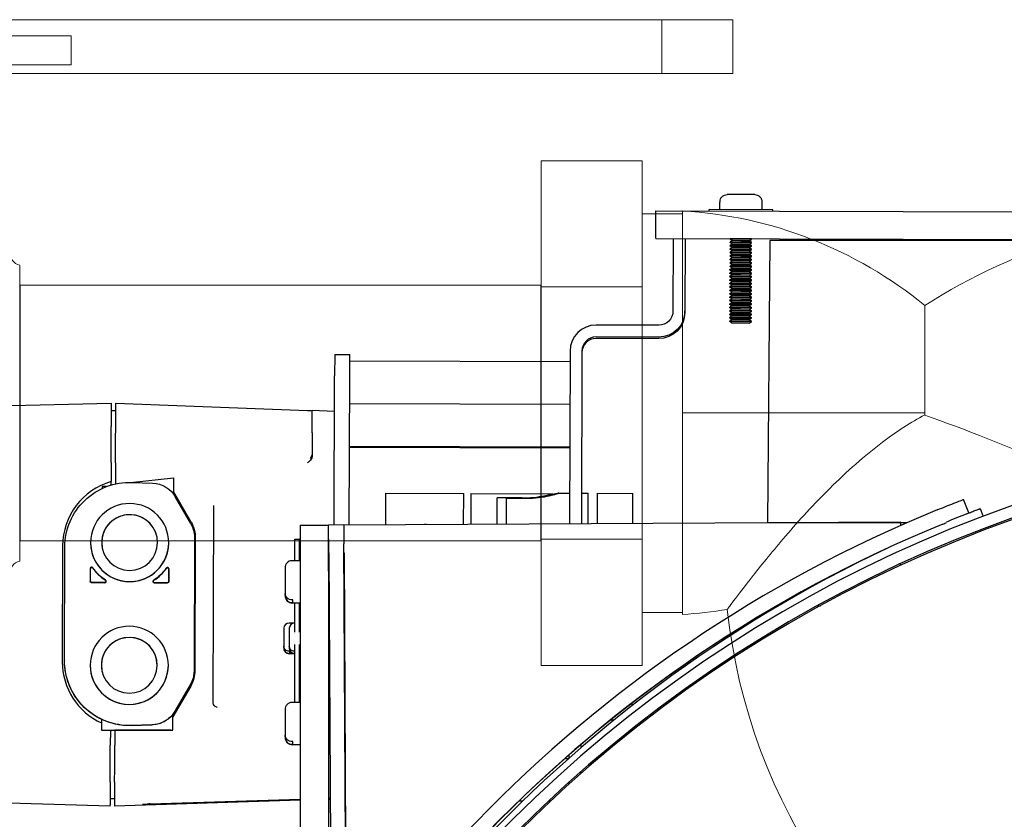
# Model space of a CAD drawing. Extents: x 0 to 796, y 0 to 496.
# Tile 18 of 222: x 76.62 to 85.3, y 305.64 to 312.7. Entities that reach past the tile are written whole.
import ezdxf

# ---------------------------------------------------------------- set-up
doc = ezdxf.new("R2010")
doc.units = 0
doc.header["$LTSCALE"] = 12
doc.header["$MEASUREMENT"] = 0
doc.layers.get('0').update_dxf_attribs({"linetype": 'CONTINUOUS'})
doc.layers.add('X', color=1, linetype='CONTINUOUS')

# ---------------------------------------------------------------- blocks, each defined once
blk = doc.blocks.new('GASTRAIN')
at = {"layer": 'X', "lineweight": 13}
for p, q in [((35.9586, 291.9605), (28.1049, 291.9605)), ((35.9586, 291.9605), (36.5848, 291.9605)), ((35.9586, 291.9605), (35.9586, 291.4859)), ((36.5848, 291.9605), (36.5848, 291.4859)), ((27.5761, 291.8189), (30.7488, 291.8189)), ((30.7488, 291.8189), (30.7488, 291.5616)), ((27.5761, 291.5616), (30.7488, 291.5616)), ((28.1049, 291.4859), (35.9586, 291.4859)), ((36.5848, 291.4859), (35.9586, 291.4859)), ((34.8943, 289.6031), (34.8943, 290.7163)), ((35.7842, 290.7163), (34.8943, 290.7163)), ((35.7842, 289.6031), (35.7842, 290.7163)), ((35.7842, 290.2473), (36.1401, 290.2473)), ((36.1401, 290.2473), (36.1401, 286.7326)), ((36.1403, 288.4939), (36.1403, 290.2737)), ((30.2962, 288.49), (30.2962, 289.7951)), ((30.2962, 289.617), (30.3006, 289.6172)), ((30.3006, 289.6172), (30.3006, 288.49)), ((34.8899, 289.6172), (30.3006, 289.6172)), ((34.8899, 289.6172), (34.8899, 288.49)), ((34.8943, 289.617), (34.8899, 289.6172)), ((34.8943, 287.3768), (34.8943, 289.6031)), ((35.7842, 289.6031), (34.8943, 289.6031)), ((35.7842, 287.3768), (35.7842, 289.6031)), ((38.2758, 288.4722), (38.2758, 289.4392)), ((30.2962, 287.1848), (30.2962, 288.49)), ((30.3006, 288.49), (30.3006, 287.3628)), ((34.8899, 288.49), (34.8899, 287.3628)), ((36.1403, 288.4939), (38.2758, 288.4939)), ((36.1403, 286.7141), (36.1403, 288.4939)), ((30.2962, 287.3629), (30.3006, 287.3628)), ((34.8899, 287.3628), (30.3006, 287.3628)), ((34.8943, 287.3629), (34.8899, 287.3628)), ((34.8943, 286.2636), (34.8943, 287.3768)), ((35.7842, 287.3768), (34.8943, 287.3768)), ((35.7842, 286.2636), (35.7842, 287.3768)), ((35.7842, 286.7326), (36.1401, 286.7326)), ((35.7842, 286.2636), (34.8943, 286.2636))]:
    blk.add_line(p, q, dxfattribs=at)
for centre, radius, start, end in [((35.9206, 286.5619), 3.7184, 50.69773, 86.61204), ((41.1434, 284.944), 5.3319, 91.49065, 122.53492), ((30.3257, 289.9101), 0.1187, 180, 255.64081), ((30.3257, 287.0698), 0.1187, 104.35919, 180), ((35.9206, 290.426), 3.7184, 273.38796, 279.50566), ((41.6378, 287.3064), 5.1324, 186.12554, 242.95202)]:
    blk.add_arc(centre, radius, start, end, dxfattribs=at)
for points, knots in [([(38.2758, 288.4746), (38.1549, 288.4101), (38.0299, 288.3293), (37.7455, 288.1145), (37.5889, 287.9753), (37.2988, 287.687), (37.1676, 287.543), (36.9393, 287.2776), (36.8425, 287.158), (36.6883, 286.9623), (36.63, 286.8857), (36.5538, 286.7846), (36.5347, 286.7587), (36.5347, 286.7587)], [-5.158952, -5.158952, -5.158952, -5.158952, -4.603154, -4.603154, -3.910357, -3.910357, -3.272, -3.272, -2.68444, -2.68444, -2.14026, -2.14026, -1.62706, -1.62706, -1.62706, -1.62706]), ([(41.0047, 287.2904), (40.8444, 287.3692), (40.6739, 287.4517), (40.1576, 287.6963), (39.7961, 287.8609), (39.0211, 288.1927), (38.6252, 288.349), (38.2758, 288.4722)], [8.995787, 8.995787, 8.995787, 8.995787, 10.259627, 10.259627, 12.712984, 12.712984, 15.52479, 15.52479, 15.52479, 15.52479])]:
    blk.add_open_spline(points, degree=3, knots=knots, dxfattribs=at)

msp = doc.modelspace()

# ---------------------------------------------------------------- linework, layer by layer
at = {"layer": 'X'}
for p, q in [((83.10053, 311.15445), (82.85681, 311.15518)), ((82.79177, 311.02237), (82.79197, 311.08737)), ((82.79197, 311.08737), (82.7944, 311.08736)), ((82.7944, 311.08736), (82.79442, 311.09436)), ((83.16256, 311.09327), (83.16254, 311.08627)), ((83.16254, 311.08627), (83.16497, 311.08626)), ((83.16477, 311.02126), (83.16497, 311.08626)), ((82.22752, 310.76799), (82.22824, 311.01259)), ((82.22824, 311.01259), (94.72819, 310.97554)), ((82.69724, 311.0112), (82.69728, 311.02265)), ((83.25927, 311.02098), (82.69728, 311.02265)), ((83.25924, 311.00953), (83.25927, 311.02098)), ((82.22752, 310.76799), (89.86273, 310.74536)), ((82.38079, 310.76754), (82.37889, 310.12702)), ((82.48539, 310.76723), (82.48349, 310.12671)), ((82.88232, 310.70117), (82.88234, 310.7054)), ((82.97732, 310.70089), (82.88232, 310.70117)), ((82.90088, 310.68809), (82.88232, 310.70117)), ((82.90097, 310.71837), (82.88234, 310.7054)), ((83.07233, 310.70484), (82.88234, 310.7054)), ((82.88241, 310.73145), (82.88243, 310.73568)), ((82.97741, 310.73117), (82.88241, 310.73145)), ((82.90097, 310.71837), (82.88241, 310.73145)), ((82.90106, 310.74864), (82.88243, 310.73568)), ((83.07242, 310.73511), (82.88243, 310.73568)), ((82.8825, 310.76172), (82.88252, 310.76595)), ((82.9775, 310.76144), (82.8825, 310.76172)), ((82.90106, 310.74864), (82.8825, 310.76172)), ((82.88266, 310.76605), (82.88252, 310.76595)), ((83.07251, 310.76539), (82.88252, 310.76595)), ((82.97737, 310.71814), (82.90097, 310.71837)), ((82.97746, 310.74842), (82.90106, 310.74864)), ((83.07232, 310.70061), (82.97732, 310.70089)), ((83.05377, 310.71792), (82.97737, 310.71814)), ((83.07241, 310.73088), (82.97741, 310.73117)), ((83.05386, 310.74819), (82.97746, 310.74842)), ((83.0725, 310.76116), (82.9775, 310.76144)), ((83.05368, 310.68764), (83.07232, 310.70061)), ((83.05377, 310.71792), (83.07241, 310.73088)), ((83.05377, 310.71792), (83.07233, 310.70484)), ((83.05386, 310.74819), (83.0725, 310.76116)), ((83.05386, 310.74819), (83.07242, 310.73511)), ((83.07232, 310.70061), (83.07233, 310.70484)), ((83.07237, 310.76549), (83.07251, 310.76539)), ((83.07241, 310.73088), (83.07242, 310.73511)), ((83.0725, 310.76116), (83.07251, 310.76539)), ((82.88205, 310.61035), (82.88207, 310.61458)), ((82.97705, 310.61007), (82.88205, 310.61035)), ((82.90062, 310.59727), (82.88205, 310.61035)), ((82.90071, 310.62754), (82.88207, 310.61458)), ((83.07207, 310.61401), (82.88207, 310.61458)), ((82.88214, 310.64062), (82.88216, 310.64485)), ((82.97714, 310.64034), (82.88214, 310.64062)), ((82.90071, 310.62754), (82.88214, 310.64062)), ((82.90079, 310.65782), (82.88216, 310.64485)), ((83.07216, 310.64429), (82.88216, 310.64485)), ((82.88223, 310.6709), (82.88225, 310.67513)), ((82.97723, 310.67062), (82.88223, 310.6709)), ((82.90079, 310.65782), (82.88223, 310.6709)), ((82.90088, 310.68809), (82.88225, 310.67513)), ((83.07225, 310.67456), (82.88225, 310.67513)), ((82.9771, 310.62732), (82.90071, 310.62754)), ((82.97719, 310.65759), (82.90079, 310.65782)), ((82.97728, 310.68787), (82.90088, 310.68809)), ((83.07205, 310.60979), (82.97705, 310.61007)), ((83.0535, 310.62709), (82.9771, 310.62732)), ((83.07214, 310.64006), (82.97714, 310.64034)), ((83.05359, 310.65737), (82.97719, 310.65759)), ((83.07223, 310.67033), (82.97723, 310.67062)), ((83.05368, 310.68764), (82.97728, 310.68787)), ((83.05341, 310.59682), (83.07205, 310.60979)), ((83.0535, 310.62709), (83.07214, 310.64006)), ((83.0535, 310.62709), (83.07207, 310.61401)), ((83.05359, 310.65737), (83.07223, 310.67033)), ((83.05359, 310.65737), (83.07216, 310.64429)), ((83.05368, 310.68764), (83.07225, 310.67456)), ((83.07205, 310.60979), (83.07207, 310.61401)), ((83.07214, 310.64006), (83.07216, 310.64429)), ((83.07223, 310.67033), (83.07225, 310.67456)), ((82.88178, 310.51952), (82.8818, 310.52375)), ((82.97678, 310.51924), (82.88178, 310.51952)), ((82.90035, 310.50644), (82.88178, 310.51952)), ((82.90044, 310.53672), (82.8818, 310.52375)), ((83.0718, 310.52319), (82.8818, 310.52375)), ((82.88187, 310.5498), (82.88189, 310.55403)), ((82.97687, 310.54952), (82.88187, 310.5498)), ((82.90044, 310.53672), (82.88187, 310.5498)), ((82.90053, 310.56699), (82.88189, 310.55403)), ((83.07189, 310.55346), (82.88189, 310.55403)), ((82.88196, 310.58007), (82.88198, 310.5843)), ((82.97696, 310.57979), (82.88196, 310.58007)), ((82.90053, 310.56699), (82.88196, 310.58007)), ((82.90062, 310.59727), (82.88198, 310.5843)), ((83.07198, 310.58374), (82.88198, 310.5843)), ((82.97684, 310.53649), (82.90044, 310.53672)), ((82.97693, 310.56677), (82.90053, 310.56699)), ((82.97702, 310.59704), (82.90062, 310.59727)), ((83.07178, 310.51896), (82.97678, 310.51924)), ((83.05324, 310.53627), (82.97684, 310.53649)), ((83.07187, 310.54924), (82.97687, 310.54952)), ((83.05332, 310.56654), (82.97693, 310.56677)), ((83.07196, 310.57951), (82.97696, 310.57979)), ((83.05341, 310.59682), (82.97702, 310.59704)), ((83.05315, 310.50599), (83.07178, 310.51896)), ((83.05324, 310.53627), (83.07187, 310.54924)), ((83.05324, 310.53627), (83.0718, 310.52319)), ((83.05332, 310.56654), (83.07196, 310.57951)), ((83.05332, 310.56654), (83.07189, 310.55346)), ((83.05341, 310.59682), (83.07198, 310.58374)), ((83.07178, 310.51896), (83.0718, 310.52319)), ((83.07187, 310.54924), (83.07189, 310.55346)), ((83.07196, 310.57951), (83.07198, 310.58374)), ((82.88152, 310.4287), (82.88153, 310.43293)), ((82.90017, 310.4459), (82.88153, 310.43293)), ((83.07153, 310.43236), (82.88153, 310.43293)), ((82.88161, 310.45897), (82.88162, 310.4632)), ((82.9766, 310.45869), (82.88161, 310.45897)), ((82.90017, 310.4459), (82.88161, 310.45897)), ((82.90026, 310.47617), (82.88162, 310.4632)), ((83.07162, 310.46264), (82.88162, 310.4632)), ((82.8817, 310.48925), (82.88171, 310.49348)), ((82.97669, 310.48897), (82.8817, 310.48925)), ((82.90026, 310.47617), (82.8817, 310.48925)), ((82.90035, 310.50644), (82.88171, 310.49348)), ((83.07171, 310.49291), (82.88171, 310.49348)), ((82.97657, 310.44567), (82.90017, 310.4459)), ((82.97666, 310.47594), (82.90026, 310.47617)), ((82.97675, 310.50622), (82.90035, 310.50644)), ((83.05297, 310.44544), (82.97657, 310.44567)), ((83.0716, 310.45841), (82.9766, 310.45869)), ((83.05306, 310.47572), (82.97666, 310.47594)), ((83.07169, 310.48869), (82.97669, 310.48897)), ((83.05315, 310.50599), (82.97675, 310.50622)), ((83.05297, 310.44544), (83.0716, 310.45841)), ((83.05297, 310.44544), (83.07153, 310.43236)), ((83.05306, 310.47572), (83.07169, 310.48869)), ((83.05306, 310.47572), (83.07162, 310.46264)), ((83.05315, 310.50599), (83.07171, 310.49291)), ((83.07151, 310.42814), (83.07153, 310.43236)), ((83.0716, 310.45841), (83.07162, 310.46264)), ((83.07169, 310.48869), (83.07171, 310.49291)), ((82.8999, 310.35507), (82.88126, 310.3421)), ((82.88134, 310.36815), (82.88135, 310.37238)), ((82.97634, 310.36787), (82.88134, 310.36815)), ((82.8999, 310.35507), (82.88134, 310.36815)), ((82.89999, 310.38535), (82.88135, 310.37238)), ((83.07135, 310.37181), (82.88135, 310.37238)), ((82.88143, 310.39842), (82.88144, 310.40265)), ((82.97643, 310.39814), (82.88143, 310.39842)), ((82.89999, 310.38535), (82.88143, 310.39842)), ((82.90008, 310.41562), (82.88144, 310.40265)), ((83.07144, 310.40209), (82.88144, 310.40265)), ((82.97652, 310.42842), (82.88152, 310.4287)), ((82.90008, 310.41562), (82.88152, 310.4287)), ((82.9763, 310.35484), (82.8999, 310.35507)), ((82.97639, 310.38512), (82.89999, 310.38535)), ((82.97648, 310.41539), (82.90008, 310.41562)), ((83.0527, 310.35462), (82.9763, 310.35484)), ((83.07134, 310.36759), (82.97634, 310.36787)), ((83.05279, 310.38489), (82.97639, 310.38512)), ((83.07143, 310.39786), (82.97643, 310.39814)), ((83.05288, 310.41517), (82.97648, 310.41539)), ((83.07151, 310.42814), (82.97652, 310.42842)), ((83.0527, 310.35462), (83.07134, 310.36759)), ((83.0527, 310.35462), (83.07126, 310.34154)), ((83.05279, 310.38489), (83.07143, 310.39786)), ((83.05279, 310.38489), (83.07135, 310.37181)), ((83.05288, 310.41517), (83.07151, 310.42814)), ((83.05288, 310.41517), (83.07144, 310.40209)), ((83.07134, 310.36759), (83.07135, 310.37181)), ((83.07143, 310.39786), (83.07144, 310.40209)), ((82.89963, 310.26425), (82.88099, 310.25128)), ((82.88107, 310.27732), (82.88108, 310.28155)), ((82.97607, 310.27704), (82.88107, 310.27732)), ((82.89963, 310.26425), (82.88107, 310.27732)), ((82.89972, 310.29452), (82.88108, 310.28155)), ((83.07108, 310.28099), (82.88108, 310.28155)), ((82.88116, 310.3076), (82.88117, 310.31183)), ((82.97616, 310.30732), (82.88116, 310.3076)), ((82.89972, 310.29452), (82.88116, 310.3076)), ((82.89981, 310.3248), (82.88117, 310.31183)), ((83.07117, 310.31126), (82.88117, 310.31183)), ((82.88125, 310.33787), (82.88126, 310.3421)), ((82.97625, 310.33759), (82.88125, 310.33787)), ((82.89981, 310.3248), (82.88125, 310.33787)), ((83.07126, 310.34154), (82.88126, 310.3421)), ((82.97603, 310.26402), (82.89963, 310.26425)), ((82.97612, 310.29429), (82.89972, 310.29452)), ((82.97621, 310.32457), (82.89981, 310.3248)), ((83.05243, 310.26379), (82.97603, 310.26402)), ((83.07107, 310.27676), (82.97607, 310.27704)), ((83.05252, 310.29407), (82.97612, 310.29429)), ((83.07116, 310.30704), (82.97616, 310.30732)), ((83.05261, 310.32434), (82.97621, 310.32457)), ((83.07125, 310.33731), (82.97625, 310.33759)), ((83.05243, 310.26379), (83.07107, 310.27676)), ((83.05243, 310.26379), (83.07099, 310.25071)), ((83.05252, 310.29407), (83.07116, 310.30704)), ((83.05252, 310.29407), (83.07108, 310.28099)), ((83.05261, 310.32434), (83.07125, 310.33731)), ((83.05261, 310.32434), (83.07117, 310.31126)), ((83.07107, 310.27676), (83.07108, 310.28099)), ((83.07116, 310.30704), (83.07117, 310.31126)), ((83.07125, 310.33731), (83.07126, 310.34154)), ((82.89936, 310.17342), (82.88072, 310.16045)), ((82.8808, 310.1865), (82.88081, 310.19073)), ((82.9758, 310.18622), (82.8808, 310.1865)), ((82.89936, 310.17342), (82.8808, 310.1865)), ((82.89945, 310.2037), (82.88081, 310.19073)), ((83.07081, 310.19016), (82.88081, 310.19073)), ((82.88089, 310.21678), (82.8809, 310.221)), ((82.97589, 310.21649), (82.88089, 310.21678)), ((82.89945, 310.2037), (82.88089, 310.21678)), ((82.89954, 310.23397), (82.8809, 310.221)), ((83.0709, 310.22044), (82.8809, 310.221)), ((82.88098, 310.24705), (82.88099, 310.25128)), ((82.97598, 310.24677), (82.88098, 310.24705)), ((82.89954, 310.23397), (82.88098, 310.24705)), ((83.07099, 310.25071), (82.88099, 310.25128)), ((82.97576, 310.17319), (82.89936, 310.17342)), ((82.97585, 310.20347), (82.89945, 310.2037)), ((82.97594, 310.23374), (82.89954, 310.23397)), ((83.05216, 310.17297), (82.97576, 310.17319)), ((83.0708, 310.18594), (82.9758, 310.18622)), ((83.05225, 310.20324), (82.97585, 310.20347)), ((83.07089, 310.21621), (82.97589, 310.21649)), ((83.05234, 310.23352), (82.97594, 310.23374)), ((83.07098, 310.24649), (82.97598, 310.24677)), ((83.05216, 310.17297), (83.0708, 310.18594)), ((83.05216, 310.17297), (83.07072, 310.15989)), ((83.05225, 310.20324), (83.07089, 310.21621)), ((83.05225, 310.20324), (83.07081, 310.19016)), ((83.05234, 310.23352), (83.07098, 310.24649)), ((83.05234, 310.23352), (83.0709, 310.22044)), ((83.0708, 310.18594), (83.07081, 310.19016)), ((83.07089, 310.21621), (83.0709, 310.22044)), ((83.07098, 310.24649), (83.07099, 310.25071)), ((82.48345, 310.11343), (82.48349, 310.12671)), ((82.88053, 310.09568), (82.88054, 310.0999)), ((82.97553, 310.09539), (82.88053, 310.09568)), ((82.89909, 310.0826), (82.88053, 310.09568)), ((82.89918, 310.11287), (82.88054, 310.0999)), ((83.07054, 310.09934), (82.88054, 310.0999)), ((82.88062, 310.12595), (82.88063, 310.13018)), ((82.97562, 310.12567), (82.88062, 310.12595)), ((82.89918, 310.11287), (82.88062, 310.12595)), ((82.89927, 310.14315), (82.88063, 310.13018)), ((83.07063, 310.12961), (82.88063, 310.13018)), ((82.88071, 310.15623), (82.88072, 310.16045)), ((82.97571, 310.15594), (82.88071, 310.15623)), ((82.89927, 310.14315), (82.88071, 310.15623)), ((83.07072, 310.15989), (82.88072, 310.16045)), ((82.97558, 310.11265), (82.89918, 310.11287)), ((82.97567, 310.14292), (82.89927, 310.14315)), ((83.07053, 310.09511), (82.97553, 310.09539)), ((83.05198, 310.11242), (82.97558, 310.11265)), ((83.07062, 310.12539), (82.97562, 310.12567)), ((83.05207, 310.14269), (82.97567, 310.14292)), ((83.07071, 310.15566), (82.97571, 310.15594)), ((83.05189, 310.08214), (83.07053, 310.09511)), ((83.05198, 310.11242), (83.07062, 310.12539)), ((83.05198, 310.11242), (83.07054, 310.09934)), ((83.05207, 310.14269), (83.07071, 310.15566)), ((83.05207, 310.14269), (83.07063, 310.12961)), ((83.07053, 310.09511), (83.07054, 310.09934)), ((83.07062, 310.12539), (83.07063, 310.12961)), ((83.07071, 310.15566), (83.07072, 310.15989)), ((82.25352, 310.00239), (81.70213, 310.00402)), ((82.88035, 310.03513), (82.88036, 310.03935)), ((82.97535, 310.03484), (82.88035, 310.03513)), ((82.89891, 310.02205), (82.88035, 310.03513)), ((82.899, 310.05232), (82.88036, 310.03935)), ((83.07036, 310.03879), (82.88036, 310.03935)), ((82.88044, 310.0654), (82.88045, 310.06963)), ((82.97544, 310.06512), (82.88044, 310.0654)), ((82.899, 310.05232), (82.88044, 310.0654)), ((82.89909, 310.0826), (82.88045, 310.06963)), ((83.07045, 310.06906), (82.88045, 310.06963)), ((82.97531, 310.02182), (82.89891, 310.02205)), ((82.9754, 310.0521), (82.899, 310.05232)), ((82.97549, 310.08237), (82.89909, 310.0826)), ((83.05171, 310.02159), (82.97531, 310.02182)), ((83.07035, 310.03456), (82.97535, 310.03484)), ((83.0518, 310.05187), (82.9754, 310.0521)), ((83.07044, 310.06484), (82.97544, 310.06512)), ((83.05189, 310.08214), (82.97549, 310.08237)), ((83.05171, 310.02159), (83.07035, 310.03456)), ((83.0518, 310.05187), (83.07044, 310.06484)), ((83.0518, 310.05187), (83.07036, 310.03879)), ((83.05189, 310.08214), (83.07045, 310.06906)), ((83.07035, 310.03456), (83.07036, 310.03879)), ((83.07044, 310.06484), (83.07045, 310.06906)), ((82.25317, 309.88452), (81.70178, 309.88615)), ((82.25321, 309.89779), (81.70182, 309.89942)), ((79.39674, 309.74371), (79.39619, 309.55671)), ((79.39674, 309.74371), (79.52974, 309.74331)), ((79.52919, 309.55631), (79.52974, 309.74331)), ((81.47185, 309.77511), (81.46733, 308.25206)), ((81.57645, 309.7748), (81.57193, 308.25264)), ((81.47156, 309.67835), (79.52957, 309.68411)), ((79.39229, 308.24039), (79.39619, 309.55671)), ((79.52529, 308.24114), (79.52919, 309.55631)), ((75.01206, 309.25751), (77.42696, 309.31375)), ((77.42696, 309.31375), (77.42636, 309.10964)), ((77.46572, 309.11034), (77.46633, 309.31363)), ((77.46633, 309.31363), (79.15769, 309.25011)), ((81.47045, 309.30393), (79.52846, 309.30969)), ((77.42677, 309.25072), (77.46614, 309.24957)), ((79.19785, 309.05323), (79.19843, 309.24944)), ((79.39526, 309.24196), (79.19843, 309.24944)), ((77.42601, 308.99345), (77.42636, 309.10964)), ((77.46538, 308.99332), (77.46572, 309.11034)), ((79.19785, 309.05323), (79.19723, 308.84667)), ((77.42543, 308.7973), (77.42601, 308.99345)), ((77.4648, 308.79718), (77.46538, 308.99332)), ((81.46931, 308.91791), (79.52731, 308.92366)), ((81.46931, 308.91906), (79.52732, 308.92481)), ((81.46933, 308.92721), (79.52734, 308.93297)), ((81.46934, 308.92836), (79.52735, 308.93412)), ((77.42541, 308.79025), (77.42491, 308.62295)), ((77.42541, 308.79025), (77.42543, 308.7973)), ((77.46478, 308.79012), (77.46422, 308.60336)), ((77.46478, 308.79012), (77.4648, 308.79718)), ((77.42482, 308.59275), (77.42491, 308.62295)), ((77.59491, 308.6167), (77.97619, 308.65563)), ((77.61017, 308.61633), (77.79135, 308.60946)), ((77.97619, 308.65563), (77.97584, 308.53609)), ((77.34604, 308.5795), (77.34599, 308.56264)), ((77.38546, 308.57939), (77.34604, 308.5795)), ((77.46422, 308.60336), (77.46696, 308.60364)), ((77.46422, 308.60336), (77.46422, 308.60303)), ((78.13103, 308.26544), (77.97584, 308.53609)), ((81.37303, 308.52148), (81.46813, 308.5212)), ((78.12734, 308.25419), (77.99386, 308.48696)), ((79.84793, 308.24295), (79.84875, 308.52009)), ((79.84875, 308.52009), (80.53375, 308.51806)), ((80.53294, 308.2468), (80.53375, 308.51806)), ((80.59625, 308.51828), (80.59545, 308.24716)), ((80.59625, 308.51828), (81.32073, 308.51614)), ((80.82795, 308.24846), (80.82864, 308.4795)), ((81.04563, 308.47886), (80.82864, 308.4795)), ((80.91045, 308.24893), (80.91113, 308.47637)), ((80.91113, 308.47637), (81.08313, 308.47586)), ((81.32072, 308.50566), (81.32075, 308.51613)), ((81.57273, 308.52089), (81.63126, 308.52072)), ((81.63047, 308.25297), (81.63126, 308.52065)), ((81.63126, 308.52065), (81.63126, 308.52072)), ((81.71297, 308.25344), (81.71376, 308.52047)), ((81.71376, 308.52047), (82.02613, 308.51955)), ((82.02534, 308.25519), (82.02613, 308.51955)), ((84.98722, 308.34624), (84.94146, 308.46544)), ((78.32464, 306.67164), (78.3298, 308.41111)), ((85.0871, 308.38509), (85.11369, 308.31583)), ((79.47745, 308.24087), (84.38337, 308.26845)), ((84.38337, 308.26845), (84.38356, 308.23488)), ((79.09295, 308.24012), (79.34295, 308.24012)), ((79.09295, 308.24012), (79.09295, 307.83412)), ((79.47745, 308.24087), (79.34295, 308.24012)), ((79.34434, 307.99412), (79.34295, 308.24012)), ((79.34295, 307.83412), (79.34295, 308.24012)), ((79.47745, 308.24087), (79.47838, 308.07513)), ((77.34467, 308.11685), (77.34449, 308.05501)), ((78.15968, 308.13205), (78.15618, 306.95239)), ((78.16754, 308.12754), (78.16407, 306.95649)), ((79.04515, 308.11512), (79.09295, 308.11512)), ((79.04515, 307.92494), (79.04515, 308.11512)), ((79.09295, 308.11512), (79.08695, 308.11512)), ((79.08695, 307.92517), (79.08695, 308.11512)), ((76.99804, 308.05729), (76.995, 307.03367)), ((77.01472, 307.04364), (77.01769, 308.04757)), ((77.24418, 308.08637), (77.24418, 308.08626)), ((77.93316, 308.08433), (77.93316, 308.08422)), ((79.49994, 304.23949), (79.47838, 308.07513)), ((79.09123, 307.9252), (79.01923, 307.92479)), ((79.09123, 307.9252), (79.09295, 307.6183)), ((79.34434, 307.99412), (79.36652, 304.04731)), ((79.47883, 307.99488), (79.49994, 304.23949)), ((77.24154, 307.85725), (77.2412, 307.74375)), ((77.24237, 307.74474), (77.24269, 307.85333)), ((77.93327, 307.85128), (77.93295, 307.74269)), ((77.93411, 307.7417), (77.93445, 307.8552)), ((78.95857, 307.86345), (78.95985, 307.63678)), ((79.09295, 307.8337), (79.09174, 307.8337)), ((79.09295, 307.83412), (79.09295, 303.626)), ((79.34523, 307.83512), (79.34295, 307.83511)), ((79.34295, 307.83412), (79.34295, 304.01251)), ((84.38554, 307.88366), (84.38546, 307.89783)), ((77.25297, 307.73191), (77.37056, 307.73156)), ((77.34353, 307.73263), (77.25415, 307.7329)), ((77.36657, 307.73256), (77.34353, 307.73263)), ((77.80469, 307.73027), (77.92227, 307.72992)), ((77.9211, 307.73092), (77.80868, 307.73125)), ((78.95985, 307.63678), (78.95998, 307.61387)), ((78.95998, 307.61387), (78.95998, 307.61245)), ((79.02817, 307.57967), (79.02117, 307.57963)), ((79.02825, 307.56597), (79.02817, 307.57967)), ((79.09295, 307.6437), (79.09281, 307.6437)), ((79.3463, 307.64513), (79.34295, 307.64511)), ((79.0213, 307.55672), (79.0283, 307.55676)), ((79.09295, 307.5522), (79.02133, 307.5518)), ((79.0283, 307.55676), (79.02825, 307.56597)), ((79.04515, 307.29438), (79.04515, 307.55193)), ((79.08695, 307.29438), (79.08695, 307.55217)), ((83.29353, 307.52631), (83.30787, 307.52639)), ((83.65286, 307.52833), (83.67935, 307.52848)), ((78.94815, 307.32912), (78.94815, 307.17007)), ((79.04195, 307.37512), (78.99415, 307.37512)), ((78.99595, 307.32912), (78.99595, 307.17007)), ((79.04515, 307.37512), (79.04195, 307.37512)), ((78.94815, 307.17007), (78.94815, 307.15174)), ((78.94815, 307.15174), (78.94815, 307.15112)), ((78.99595, 307.17007), (78.99595, 307.15174)), ((78.99595, 307.15174), (78.99595, 307.15112)), ((79.04515, 306.67492), (79.04515, 307.18585)), ((79.08695, 306.67515), (79.08695, 307.18585)), ((78.99815, 307.1265), (78.99415, 307.1265)), ((78.99415, 307.10817), (78.99815, 307.10817)), ((79.04195, 307.10512), (78.99415, 307.10512)), ((78.99815, 307.1265), (78.99815, 307.11535)), ((78.99815, 307.11535), (78.99815, 307.10817)), ((79.04515, 307.1265), (79.04195, 307.1265)), ((79.04195, 307.10817), (79.04515, 307.10817)), ((79.04515, 307.10512), (79.04195, 307.10512)), ((76.995, 307.03367), (76.995, 307.03365)), ((77.01472, 307.04364), (77.01471, 307.04352)), ((77.24098, 307.0037), (77.24098, 307.0036)), ((77.34146, 307.03418), (77.34128, 306.97234)), ((77.92995, 307.00166), (77.92995, 307.00155)), ((82.50819, 307.02711), (82.52171, 307.02707)), ((82.52171, 307.02707), (82.52173, 307.03648)), ((78.15618, 306.95227), (78.15618, 306.95239)), ((78.16407, 306.95643), (78.16407, 306.95649)), ((77.96995, 306.54909), (78.12674, 306.81881)), ((78.12674, 306.81875), (77.96995, 306.54904)), ((78.12312, 306.83044), (77.98827, 306.59846)), ((78.12312, 306.83032), (77.98827, 306.59834)), ((78.95857, 306.61343), (78.95985, 306.38676)), ((79.09123, 306.67518), (79.01923, 306.67477)), ((79.09123, 306.67518), (79.09295, 306.3683)), ((82.02058, 306.64889), (82.02065, 306.67053)), ((77.33996, 306.52651), (77.33967, 306.43141)), ((77.96959, 306.42954), (77.96995, 306.54909)), ((79.09295, 306.58369), (79.09174, 306.58368)), ((79.35226, 306.58514), (79.34295, 306.58509)), ((77.60381, 306.47137), (77.78503, 306.47716)), ((77.78503, 306.47705), (77.60381, 306.47126)), ((81.83229, 306.52211), (81.86124, 306.52203)), ((77.33967, 306.43141), (77.33967, 306.43138)), ((77.33967, 306.43141), (77.96959, 306.42954)), ((77.41842, 306.43115), (77.41802, 306.29722)), ((77.45778, 306.43104), (77.45739, 306.29712)), ((77.95096, 306.42955), (77.96959, 306.42949)), ((77.96959, 306.42949), (77.96959, 306.42954)), ((78.95985, 306.38676), (78.95998, 306.36385)), ((78.95998, 306.36385), (78.95999, 306.36243)), ((79.09295, 306.39368), (79.09281, 306.39368)), ((79.35332, 306.39515), (79.34295, 306.39509)), ((77.41741, 306.09185), (77.418, 306.28902)), ((77.418, 306.28902), (77.41802, 306.29722)), ((77.45678, 306.09176), (77.45736, 306.2889)), ((77.45736, 306.2889), (77.45739, 306.29712)), ((79.02817, 306.32965), (79.02117, 306.32961)), ((79.0213, 306.3067), (79.0283, 306.30674)), ((79.09295, 306.30218), (79.02133, 306.30178)), ((79.02825, 306.31595), (79.02817, 306.32965)), ((79.0283, 306.30674), (79.02825, 306.31595)), ((81.56615, 306.30145), (81.56607, 306.27484)), ((81.456, 306.1784), (81.42452, 306.17849)), ((81.46128, 306.21079), (81.4612, 306.18301)), ((77.41707, 305.97567), (77.41741, 306.09185)), ((77.45643, 305.97473), (77.45678, 306.09176)), ((81.56544, 306.06263), (81.5654, 306.047)), ((77.41707, 305.97567), (77.41646, 305.77047)), ((77.45643, 305.97473), (77.45582, 305.77035)), ((81.46057, 305.96915), (81.46052, 305.95341)), ((77.41643, 305.76069), (75.00191, 305.83116)), ((79.34295, 305.83049), (79.35649, 305.83093)), ((77.41643, 305.76069), (77.41646, 305.77047)), ((77.45599, 305.82463), (77.41662, 305.82372)), ((79.09295, 305.81296), (77.4558, 305.76057)), ((77.45582, 305.77035), (77.4558, 305.76057)), ((77.76943, 305.78007), (79.09295, 305.82248)), ((79.35656, 305.81958), (79.34295, 305.81914)), ((81.0543, 305.80516), (81.02088, 305.80526)), ((81.2987, 305.80444), (81.28184, 305.80449))]:
    msp.add_line(p, q, dxfattribs=at)
msp.add_lwpolyline([(93.72536, 309.82125), (93.73254, 310.74947), (83.23254, 310.74947), (83.21329, 308.26194), (84.44507, 308.26194)], dxfattribs=at)
for centre, radius, start, end in [((89.2578, 297.32665), 11.7446, 90, 177.173813), ((89.2578, 297.32665), 11.64, 90, 177.148395), ((89.2528, 297.32665), 11.625, 90, 177.144712), ((89.20452, 297.3598), 11.89575, 112.210969, 159.789031), ((89.35015, 297.27945), 11.89575, 111.602073, 112.544901), ((89.20452, 297.3598), 11.76125, 112.210969, 159.789031), ((89.35015, 297.27945), 11.89575, 115.312583, 160.397927), ((79.01957, 307.86379), 0.061, 90.322023, 180.322023), ((79.02098, 307.6128), 0.061, 180.322023, 270.322023), ((89.20452, 297.3598), 11.76, 120.174479, 145.599267), ((78.99415, 307.32912), 0.046, 90, 180), ((79.04195, 307.32912), 0.046, 90, 180), ((78.99415, 307.15112), 0.046, 180, 270), ((79.04195, 307.15112), 0.046, 180, 270), ((79.01957, 306.61377), 0.061, 90.322023, 180.322023), ((79.02098, 306.36278), 0.061, 180.322023, 270.322023)]:
    msp.add_arc(centre, radius, start, end, dxfattribs=at)
at = {"layer": 'X', "extrusion": (2.20674e-16, -1.81851e-19, -1)}
for centre in [(82.25385, 310.11411), (82.25389, 310.12739)]:
    msp.add_ellipse(centre, major_axis=(0.2296, -0.00068), ratio=0.9999965, start_param=0, end_param=1.5707963, dxfattribs=at)
at = {"layer": 'X', "extrusion": (2.20676e-16, 2.13296e-19, -1)}
msp.add_ellipse((82.25389, 310.12739), major_axis=(0.125, -0.00037), ratio=0.9999965, start_param=0, end_param=1.5707963, dxfattribs=at)
at = {"layer": 'X'}
for centre, major_axis, ratio, start_param, end_param in [((81.70145, 309.77442), (-0.2296, 0.00068), 0.9999965, -1.5707963, 0), ((81.70141, 309.76115), (-0.125, 0.00037), 0.9999965, -1.5707963, 0), ((81.70145, 309.77442), (-0.125, 0.00037), 0.9999965, -1.5707963, 0), ((77.58859, 308.05554), (-0.59055, 0.00175), 0.9999965, -1.2870022, 0), ((77.58867, 308.08507), (0.24606, -0.00073), 0.9999965, 0.0005734, 3.0150171), ((77.58867, 308.08507), (-0.24606, 0.00073), 0.9999965, -0.1265756, -0.0005736), ((77.58867, 308.08524), (-0.34449, 0.00102), 0.9999965, 0, 3.1415927), ((77.25335, 307.85721), (-0.00347, 0.01131), 0.9982615, -1.2708463, 1.2696073), ((77.25451, 307.85328), (-0.00352, 0.01129), 0.9983138, -1.2662908, 1.2649535), ((77.58867, 308.08507), (0.39487, -0.00117), 0.9999965, -2.532215, -2.2372026), ((77.58867, 308.08507), (0.39487, -0.00117), 0.9999965, -0.9961218, -0.6093723), ((77.92263, 307.85522), (0.00354, 0.01129), 0.9982615, -1.2696073, 1.2708463), ((77.25418, 307.7447), (-0.01181, 0.00003), 0.9999965, -0.0000631, 1.5708594), ((77.58867, 308.08507), (0.39487, -0.00117), 0.9999965, -2.2372026, -2.1454709), ((77.37058, 307.74337), (0.01136, -0.00333), 0.998039, -1.2882732, 1.2874144), ((77.80473, 307.74208), (0.01138, 0.00326), 0.998039, 1.8541782, 4.4298659), ((77.92114, 307.74273), (0.01181, -0.00003), 0.9999965, -1.5708594, 0.0000631), ((77.58546, 307.0024), (0.24606, -0.00073), 0.9999965, 0.0005734, 3.0150171), ((77.58555, 307.03192), (-0.59055, 0.00175), 0.9999965, 0, 1.1446773), ((77.58555, 307.03194), (0.42923, 0.40563), 0.9999304, -3.9016522, -2.7569749), ((77.58546, 307.00257), (-0.34449, 0.00102), 0.9999965, 0, 3.1415927), ((77.58546, 307.0024), (-0.24606, 0.00073), 0.9999965, -0.1265756, -0.0005736), ((78.35003, 306.60205), (0.00621, 0.03088), 0.0337193, 0, 0.0026054), ((73.71538, 306.44103), (4.90174, -0.01372), 0.0001504, 0.5274406, 0.7021048), ((77.70004, 305.80917), (0.0315, -0.00009), 0.9999965, -1.5358897, -1.4863346), ((77.7719, 305.77996), (-0.07066, -0.00226), 0.0026496, -1.535964, -1.3751978)]:
    msp.add_ellipse(centre, major_axis=major_axis, ratio=ratio, start_param=start_param, end_param=end_param, dxfattribs=at)
at = {"layer": 'X', "extrusion": (2.20675e-16, 1.05624e-19, -1)}
msp.add_ellipse((77.58855, 308.04587), major_axis=(-0.57086, 0.00169), ratio=0.9999965, start_param=0, end_param=1.6057029, dxfattribs=at)
at = {"layer": 'X', "extrusion": (2.20679e-16, 8.41008e-20, -1)}
msp.add_ellipse((77.78211, 308.36555), major_axis=(0.24409, -0.00072), ratio=0.9999965, start_param=-1.5358897, end_param=-0.5235988, dxfattribs=at)
at = {"layer": 'X', "extrusion": (2.20675e-16, -2.46083e-20, -1)}
for centre in [(77.58867, 308.08535), (77.58546, 307.00268)]:
    msp.add_ellipse(centre, major_axis=(-0.34449, 0.00102), ratio=0.9999965, start_param=-3.141592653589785, end_param=3.141592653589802, dxfattribs=at)
at = {"layer": 'X', "extrusion": (2.20674e-16, -2.13445e-19, -1)}
for centre in [(77.58867, 308.08535), (77.58546, 307.00268)]:
    msp.add_ellipse(centre, major_axis=(-0.24606, 0.00073), ratio=0.9999965, start_param=-3.141592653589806, end_param=3.141592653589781, dxfattribs=at)
at = {"layer": 'X', "extrusion": (2.20634e-16, -1.31122e-20, -1)}
msp.add_ellipse((77.89195, 308.12835), major_axis=(0.27559, -0.00082), ratio=0.9999965, start_param=-0.5235988, end_param=0, dxfattribs=at)
at = {"layer": 'X', "extrusion": (2.20647e-16, 5.30193e-20, -1)}
msp.add_ellipse((77.91558, 308.13277), major_axis=(0.24409, -0.00072), ratio=0.9999965, start_param=-0.5235988, end_param=0, dxfattribs=at)
at = {"layer": 'X', "extrusion": (2.2078e-16, -4.961e-20, -1)}
msp.add_ellipse((77.58867, 308.08524), major_axis=(-0.3937, 0.00117), ratio=0.9999965, start_param=-1.0059453, end_param=-0.6001502, dxfattribs=at)
at = {"layer": 'X', "extrusion": (2.20761e-16, 1.01149e-19, -1)}
msp.add_ellipse((77.58867, 308.08524), major_axis=(-0.3937, 0.00117), ratio=0.9999965, start_param=-2.5414425, end_param=-2.1356473, dxfattribs=at)
at = {"layer": 'X', "extrusion": (2.20603e-16, -9.61482e-20, -1)}
msp.add_ellipse((77.92145, 307.8513), major_axis=(0.00359, 0.01127), ratio=0.9983138, start_param=-1.2662916, end_param=1.2649581, dxfattribs=at)
at = {"layer": 'X', "extrusion": (2.2066e-16, 1.23621e-19, -1)}
msp.add_ellipse((77.25301, 307.74372), major_axis=(-0.00843, -0.00828), ratio=0.9996954, start_param=-0.7910292, end_param=0.7794625, dxfattribs=at)
at = {"layer": 'X', "extrusion": (2.20664e-16, -7.25322e-20, -1)}
msp.add_ellipse((77.36659, 307.74437), major_axis=(-0.01134, 0.00338), ratio=0.9981058, start_param=1.8590788, end_param=4.4249651, dxfattribs=at)
at = {"layer": 'X', "extrusion": (2.20751e-16, -1.3665e-20, -1)}
msp.add_ellipse((77.80872, 307.74306), major_axis=(-0.01136, -0.00332), ratio=0.9981058, start_param=-1.2833724, end_param=1.2825139, dxfattribs=at)
at = {"layer": 'X', "extrusion": (2.20862e-16, -1.25513e-20, -1)}
msp.add_ellipse((77.9223, 307.74174), major_axis=(-0.00838, 0.00833), ratio=0.9996954, start_param=2.3621301, end_param=3.9326219, dxfattribs=at)
at = {"layer": 'X', "extrusion": (2.20677e-16, -1.69321e-19, -1)}
msp.add_ellipse((77.58558, 307.04194), major_axis=(-0.57086, 0.00169), ratio=0.9999965, start_param=-1.6057029, end_param=0, dxfattribs=at)
at = {"layer": 'X', "extrusion": (2.20674e-16, -2.09892e-19, -1)}
msp.add_ellipse((77.91209, 306.95311), major_axis=(0.24409, -0.00072), ratio=0.9999965, start_param=0, end_param=0.5235988, dxfattribs=at)
at = {"layer": 'X', "extrusion": (2.20675e-16, 1.32756e-19, -1)}
msp.add_ellipse((77.88848, 306.95731), major_axis=(0.27559, -0.00082), ratio=0.9999965, start_param=0, end_param=0.5235988, dxfattribs=at)
at = {"layer": 'X', "extrusion": (2.20311e-16, 1.33835e-19, -1)}
msp.add_ellipse((77.88848, 306.95727), major_axis=(0.19798, -0.19174), ratio=0.9999072, start_param=-0.7663803, end_param=-0.2427815, dxfattribs=at)
at = {"layer": 'X', "extrusion": (2.20737e-16, 1.25877e-19, -1)}
msp.add_ellipse((77.77724, 306.72113), major_axis=(-0.24409, 0.00072), ratio=0.9999965, start_param=-2.6179939, end_param=-1.6057029, dxfattribs=at)
at = {"layer": 'X', "extrusion": (2.2913e-16, 2.84561e-15, -1)}
msp.add_ellipse((86.14501, 305.72237), major_axis=(257.41381, -0.76296), ratio=0.0026545, start_param=-1.6050178, end_param=-1.6047117, dxfattribs=at)
at = {"layer": 'X', "extrusion": (2.11334e-16, -3.21574e-15, -1)}
msp.add_ellipse((71.99778, 306.07474), major_axis=(140.64242, -0.41689), ratio=0.0026491, start_param=-1.5322527, end_param=-1.5319725, dxfattribs=at)
at = {"layer": 'X'}
for points, knots in [([(82.79442, 311.09436), (82.79444, 311.10185), (82.79623, 311.11065), (82.80206, 311.1245), (82.80714, 311.13198), (82.81793, 311.14263), (82.82559, 311.14765), (82.83986, 311.15345), (82.84903, 311.1552), (82.85681, 311.15518)], [0, 0, 0, 0, 0.0570489, 0.0570489, 0.11448136, 0.11448136, 0.17259877, 0.17259877, 0.2318704, 0.2318704, 0.2318704, 0.2318704]), ([(83.10053, 311.15445), (83.10831, 311.15443), (83.11747, 311.15263), (83.1317, 311.14674), (83.13933, 311.14168), (83.15006, 311.13097), (83.1551, 311.12345), (83.16084, 311.10957), (83.16258, 311.10076), (83.16256, 311.09327)], [0.70338962, 0.70338962, 0.70338962, 0.70338962, 0.76266125, 0.76266125, 0.82077866, 0.82077866, 0.87821112, 0.87821112, 0.93526002, 0.93526002, 0.93526002, 0.93526002]), ([(79.15769, 309.25011), (79.15935, 309.25005), (79.16091, 309.24999), (79.16234, 309.24994), (79.16354, 309.2499), (79.16464, 309.24986), (79.16566, 309.24982), (79.16598, 309.24981), (79.16629, 309.2498), (79.16659, 309.24979), (79.16778, 309.24975), (79.16884, 309.24971), (79.16975, 309.24968), (79.17064, 309.24965), (79.1714, 309.24962), (79.17204, 309.2496), (79.17238, 309.24958), (79.17325, 309.24955), (79.17389, 309.24953), (79.17563, 309.24947), (79.17726, 309.24941), (79.17878, 309.24936), (79.1805, 309.2493), (79.18208, 309.24924), (79.18351, 309.24919), (79.18386, 309.24918), (79.1842, 309.24917), (79.18452, 309.24916), (79.18474, 309.24915), (79.18492, 309.24914), (79.18518, 309.24913), (79.18764, 309.24905), (79.18977, 309.24898), (79.19156, 309.24892), (79.19242, 309.24889), (79.19319, 309.24886), (79.19389, 309.24884), (79.1942, 309.24883), (79.19447, 309.24882), (79.19477, 309.24881), (79.19599, 309.24877), (79.19689, 309.24875), (79.1975, 309.24873), (79.19811, 309.24872), (79.19843, 309.24871), (79.19843, 309.24872)], [0, 0, 0, 0, 0.0591162, 0.0591162, 0.0591162, 0.1092351, 0.1092351, 0.1092351, 0.125, 0.125, 0.125, 0.1865579, 0.1865579, 0.1865579, 0.2460937, 0.2460937, 0.2460937, 0.2779968, 0.2779968, 0.2779968, 0.3639386, 0.3639386, 0.3639386, 0.4610847, 0.4610847, 0.4610847, 0.484375, 0.484375, 0.484375, 0.5, 0.5, 0.5, 0.6481477, 0.6481477, 0.6481477, 0.71875, 0.71875, 0.71875, 0.75, 0.75, 0.75, 0.875, 0.875, 0.875, 1, 1, 1, 1]), ([(79.19723, 308.84667), (79.19722, 308.8436), (79.19666, 308.83826), (79.19517, 308.83296), (79.1941, 308.82995), (79.19378, 308.82913), (79.1914, 308.8233), (79.18845, 308.81831), (79.18439, 308.81315), (79.18408, 308.81277), (79.18051, 308.80839), (79.17625, 308.80408), (79.17098, 308.79952), (79.17086, 308.79942), (79.16814, 308.79707), (79.16331, 308.79318), (79.15632, 308.78771)], [0, 0, 0, 0, 0.125, 0.21875, 0.21875, 0.25, 0.25, 0.484375, 0.484375, 0.5, 0.5, 0.74609375, 0.74609375, 0.75, 0.75, 0.99999993, 0.99999993, 0.99999993, 0.99999993]), ([(79.19726, 308.85375), (79.19737, 308.84687), (79.19522, 308.84109), (79.18874, 308.82992), (79.18362, 308.82678), (79.18363, 308.82824), (79.18875, 308.83287), (79.19524, 308.84632), (79.19739, 308.85295), (79.19728, 308.86061)], [0.68816791, 0.68816791, 0.68816791, 0.68816791, 0.79630841, 0.79630841, 0.96831932, 0.96831932, 1.14033022, 1.14033022, 1.24847073, 1.24847073, 1.24847073, 1.24847073]), ([(81.08313, 308.47586), (81.11977, 308.47575), (81.15871, 308.47805), (81.23012, 308.48644), (81.2626, 308.49239), (81.3139, 308.50359), (81.3362, 308.50959), (81.36589, 308.51833), (81.37326, 308.52098), (81.37326, 308.52141)], [-1.1168398, -1.1168398, -1.1168398, -1.1168398, -0.8375936, -0.8375936, -0.5583474, -0.5583474, -0.2791737, -0.2791737, 0, 0, 0, 0]), ([(81.37326, 308.52141), (81.37326, 308.52184), (81.36589, 308.5201), (81.34293, 308.51463), (81.33258, 308.51219), (81.32073, 308.50956)], [-1.54875792, -1.54875792, -1.54875792, -1.54875792, -1.26958423, -1.26958423, -1.1168398, -1.1168398, -1.1168398, -1.1168398]), ([(81.04563, 308.47886), (81.08036, 308.47876), (81.11728, 308.48072), (81.185, 308.48788), (81.21581, 308.49296), (81.26447, 308.50239), (81.28562, 308.50738), (81.31376, 308.51434), (81.32075, 308.51623), (81.32075, 308.51613)], [0, 0, 0, 0, 0.2646403, 0.2646403, 0.5292806, 0.5292806, 0.7938645, 0.7938645, 1.0584485, 1.0584485, 1.0584485, 1.0584485]), ([(84.70771, 308.37287), (84.73598, 308.38441), (84.76509, 308.39615), (84.80709, 308.41295), (84.83107, 308.42246), (84.86784, 308.43691), (84.87879, 308.44118), (84.90445, 308.45118), (84.91783, 308.45635), (84.93647, 308.46353), (84.9409, 308.46523), (84.94146, 308.46544)], [-0.95270007, -0.95270007, -0.95270007, -0.95270007, -0.72849844, -0.72849844, -0.55097335, -0.55097335, -0.44540283, -0.44540283, -0.22662153, -0.22662153, 0, 0, 0, 0]), ([(84.97064, 308.33968), (84.97831, 308.34272), (84.98586, 308.3457), (84.99329, 308.34863), (84.99885, 308.35082), (85.0044, 308.353), (85.00979, 308.35511), (85.0116, 308.35582), (85.01338, 308.35652), (85.01515, 308.35721), (85.02126, 308.3596), (85.0271, 308.36188), (85.03268, 308.36405), (85.03353, 308.36438), (85.03437, 308.36471), (85.03521, 308.36504), (85.03961, 308.36675), (85.04386, 308.3684), (85.04784, 308.36995), (85.04958, 308.37062), (85.05127, 308.37128), (85.05291, 308.37191), (85.05756, 308.37371), (85.0618, 308.37535), (85.06562, 308.37683), (85.06622, 308.37706), (85.0668, 308.37728), (85.06737, 308.3775), (85.07123, 308.37899), (85.07457, 308.38028), (85.07733, 308.38134), (85.07762, 308.38145), (85.0779, 308.38156), (85.07818, 308.38167), (85.08109, 308.38279), (85.08333, 308.38365), (85.08484, 308.38423), (85.08613, 308.38472), (85.08687, 308.38501), (85.08705, 308.38508), (85.08708, 308.38509), (85.0871, 308.38509), (85.0871, 308.38509)], [0, 0, 0, 0, 0.000619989, 0.000619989, 0.000619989, 0.0010847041, 0.0010847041, 0.0010847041, 0.0012399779, 0.0012399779, 0.0012399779, 0.0017781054, 0.0017781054, 0.0017781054, 0.0018599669, 0.0018599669, 0.0018599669, 0.0022915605, 0.0022915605, 0.0022915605, 0.0024799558, 0.0024799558, 0.0024799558, 0.0030164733, 0.0030164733, 0.0030164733, 0.0030999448, 0.0030999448, 0.0030999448, 0.003661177, 0.003661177, 0.003661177, 0.0037199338, 0.0037199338, 0.0037199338, 0.0043399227, 0.0043399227, 0.0043399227, 0.0048737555, 0.0048737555, 0.0048737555, 0.0049599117, 0.0049599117, 0.0049599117, 0.0049599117]), ([(79.02117, 307.57963), (79.01368, 307.57959), (79.00487, 307.58117), (78.99097, 307.58644), (78.98345, 307.59107), (78.97271, 307.60096), (78.96763, 307.60799), (78.96172, 307.62113), (78.95989, 307.62959), (78.95985, 307.63678)], [0, 0, 0, 0, 0.0570489, 0.0570489, 0.11448136, 0.11448136, 0.17259877, 0.17259877, 0.2318704, 0.2318704, 0.2318704, 0.2318704]), ([(78.95998, 307.61387), (78.96002, 307.60668), (78.96184, 307.59822), (78.96776, 307.58508), (78.97284, 307.57805), (78.98357, 307.56816), (78.9911, 307.56353), (79.00499, 307.55826), (79.01381, 307.55668), (79.0213, 307.55672)], [0.70338962, 0.70338962, 0.70338962, 0.70338962, 0.76266125, 0.76266125, 0.82077866, 0.82077866, 0.87821112, 0.87821112, 0.93526002, 0.93526002, 0.93526002, 0.93526002]), ([(78.99415, 307.1265), (78.98852, 307.1265), (78.98188, 307.12773), (78.97144, 307.13176), (78.96578, 307.13529), (78.95773, 307.14282), (78.95392, 307.14816), (78.9495, 307.15816), (78.94815, 307.1646), (78.94815, 307.17007)], [0, 0, 0, 0, 0.04296164, 0.04296164, 0.08627715, 0.08627715, 0.13023757, 0.13023757, 0.17532763, 0.17532763, 0.17532763, 0.17532763]), ([(78.94815, 307.15174), (78.94815, 307.14627), (78.9495, 307.13983), (78.95392, 307.12983), (78.95773, 307.12449), (78.96578, 307.11696), (78.97144, 307.11343), (78.98188, 307.1094), (78.98852, 307.10817), (78.99415, 307.10817)], [0.53468097, 0.53468097, 0.53468097, 0.53468097, 0.57977103, 0.57977103, 0.62373144, 0.62373144, 0.66704696, 0.66704696, 0.7100086, 0.7100086, 0.7100086, 0.7100086]), ([(79.04195, 307.1265), (79.03632, 307.1265), (79.02968, 307.12773), (79.01924, 307.13176), (79.01358, 307.13529), (79.00553, 307.14282), (79.00172, 307.14816), (78.9973, 307.15816), (78.99595, 307.1646), (78.99595, 307.17007)], [0, 0, 0, 0, 0.04296164, 0.04296164, 0.08627715, 0.08627715, 0.13023757, 0.13023757, 0.17532763, 0.17532763, 0.17532763, 0.17532763]), ([(78.99595, 307.15174), (78.99595, 307.14627), (78.9973, 307.13983), (79.00172, 307.12983), (79.00553, 307.12449), (79.01358, 307.11696), (79.01924, 307.11343), (79.02968, 307.1094), (79.03632, 307.10817), (79.04195, 307.10817)], [0.53468097, 0.53468097, 0.53468097, 0.53468097, 0.57977103, 0.57977103, 0.62373144, 0.62373144, 0.66704696, 0.66704696, 0.7100086, 0.7100086, 0.7100086, 0.7100086]), ([(77.60381, 306.47126), (77.54295, 306.46931), (77.48178, 306.47719), (77.36502, 306.51178), (77.30944, 306.5385), (77.20948, 306.60807), (77.16512, 306.65092), (77.09213, 306.7484), (77.0635, 306.80302), (77.02487, 306.91852), (77.01488, 306.97937), (77.01471, 307.04135), (77.01471, 307.04244), (77.01471, 307.04352)], [3.1066861, 3.1066861, 3.1066861, 3.1066861, 3.4266861, 3.4266861, 3.7466862, 3.7466862, 4.0666862, 4.0666862, 4.3866862, 4.3866862, 4.7066861, 4.7066861, 4.712389, 4.712389, 4.712389, 4.712389]), ([(78.15618, 306.95227), (78.15616, 306.94375), (78.15568, 306.93523), (78.15385, 306.91829), (78.15249, 306.90987), (78.1489, 306.89321), (78.14667, 306.88497), (78.14135, 306.86878), (78.13827, 306.86083), (78.1313, 306.84528), (78.1274, 306.83769), (78.12312, 306.83032)], [1.57079633, 1.57079633, 1.57079633, 1.57079633, 1.67551608, 1.67551608, 1.78023584, 1.78023584, 1.88495559, 1.88495559, 1.98967535, 1.98967535, 2.0943951, 2.0943951, 2.0943951, 2.0943951]), ([(78.35625, 306.63292), (78.35645, 306.63288), (78.35664, 306.63284), (78.35704, 306.63277), (78.35723, 306.63274), (78.35763, 306.63267), (78.35783, 306.63264), (78.35822, 306.63258), (78.35842, 306.63255), (78.35882, 306.63249), (78.35902, 306.63247), (78.35922, 306.63244)], [2.94613749, 2.94613749, 2.94613749, 2.94613749, 2.961434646, 2.961434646, 2.976731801, 2.976731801, 2.992028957, 2.992028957, 3.007326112, 3.007326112, 3.022623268, 3.022623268, 3.022623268, 3.022623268]), ([(77.98827, 306.59834), (77.97999, 306.5841), (77.97026, 306.5707), (77.94831, 306.54613), (77.93609, 306.53496), (77.90965, 306.5153), (77.89544, 306.50682), (77.86559, 306.49288), (77.84995, 306.48742), (77.81791, 306.47977), (77.8015, 306.47757), (77.78503, 306.47705)], [2.0943951, 2.0943951, 2.0943951, 2.0943951, 2.2968533, 2.2968533, 2.4993115, 2.4993115, 2.7017697, 2.7017697, 2.9042279, 2.9042279, 3.1066861, 3.1066861, 3.1066861, 3.1066861]), ([(79.02117, 306.32961), (79.01368, 306.32957), (79.00487, 306.33115), (78.99097, 306.33642), (78.98345, 306.34105), (78.97271, 306.35094), (78.96763, 306.35797), (78.96172, 306.37111), (78.95989, 306.37957), (78.95985, 306.38676)], [0, 0, 0, 0, 0.0570489, 0.0570489, 0.11448136, 0.11448136, 0.17259877, 0.17259877, 0.2318704, 0.2318704, 0.2318704, 0.2318704]), ([(78.95998, 306.36385), (78.96002, 306.35666), (78.96184, 306.3482), (78.96776, 306.33506), (78.97284, 306.32803), (78.98357, 306.31814), (78.9911, 306.31351), (79.00499, 306.30824), (79.01381, 306.30666), (79.0213, 306.3067)], [0.70338962, 0.70338962, 0.70338962, 0.70338962, 0.76266125, 0.76266125, 0.82077866, 0.82077866, 0.87821112, 0.87821112, 0.93526002, 0.93526002, 0.93526002, 0.93526002]), ([(77.70104, 305.7777), (77.70105, 305.77771), (77.70208, 305.77776), (77.7041, 305.77785), (77.70436, 305.77786), (77.70461, 305.77787), (77.70491, 305.77788), (77.70502, 305.77788), (77.70513, 305.77789), (77.70525, 305.77789), (77.70793, 305.778), (77.71174, 305.77814), (77.71661, 305.77831), (77.71739, 305.77834), (77.7182, 305.77837), (77.71902, 305.77839), (77.72275, 305.77852), (77.72689, 305.77867), (77.73147, 305.77882), (77.73205, 305.77884), (77.73264, 305.77886), (77.73323, 305.77888), (77.7342, 305.77891), (77.73526, 305.77895), (77.7362, 305.77898), (77.74301, 305.77921), (77.75033, 305.77945), (77.75814, 305.7797)], [0, 0, 0, 0, 0.21875, 0.21875, 0.21875, 0.2463452, 0.2463452, 0.2463452, 0.2563364, 0.2563364, 0.2563364, 0.4892364, 0.4892364, 0.4892364, 0.5264144, 0.5264144, 0.5264144, 0.6941036, 0.6941036, 0.6941036, 0.715323, 0.715323, 0.715323, 0.75, 0.75, 0.75, 1, 1, 1, 1])]:
    msp.add_open_spline(points, degree=3, knots=knots, dxfattribs=at)
for points in [[(84.75855, 308.24835), (84.77018, 308.2531), (84.78102, 308.2575), (84.79108, 308.26157)], [(80.19767, 308.24535), (80.1944, 308.24536), (80.19111, 308.24519), (80.18783, 308.24487)], [(80.20589, 308.24497), (80.20314, 308.24521), (80.2004, 308.24534), (80.19767, 308.24535)], [(78.35625, 306.63292), (78.33805, 306.63659), (78.32459, 306.65308), (78.32464, 306.67164)]]:
    msp.add_open_spline(points, degree=3, dxfattribs=at)

# ---------------------------------------------------------------- block references
msp.add_blockref('GASTRAIN', (46.32301, 20.73732))

doc.saveas('drawing.dxf')
